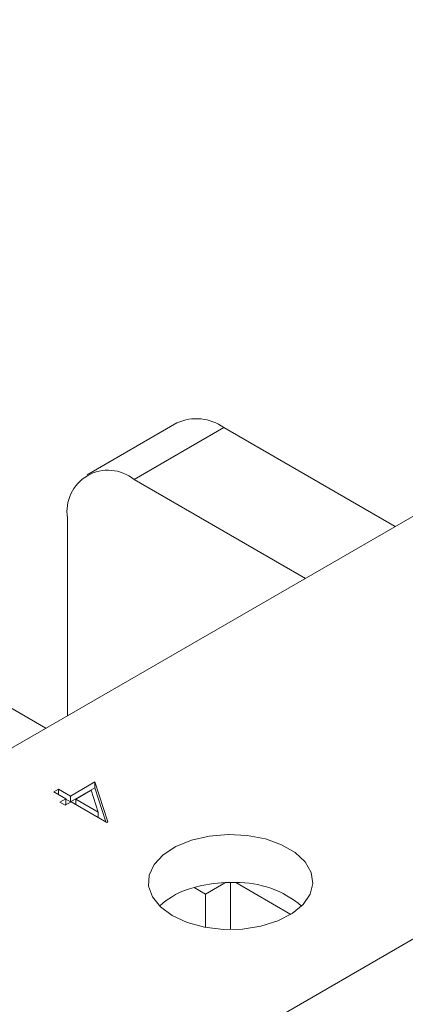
# Model space of a CAD drawing. Header units: inches. Extents: x 0.09 to 9.04, y 0 to 5.41.
# Tile 3 of 19: x 0.86 to 1.08, y 1.11 to 1.67. Entities that reach past the tile are written whole.
import ezdxf

# ---------------------------------------------------------------- set-up
doc = ezdxf.new("R2010")
doc.units = ezdxf.units.IN
doc.header["$MEASUREMENT"] = 0

msp = doc.modelspace()

# ---------------------------------------------------------------- linework, layer by layer
at = {"color": 7, "linetype": 'Continuous', "lineweight": 15}
for p, q in [((0.3298170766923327, 0.9515579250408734), (1.568668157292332, 1.666731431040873)), ((0.9475625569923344, 1.438309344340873), (0.8966508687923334, 1.408918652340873)), ((0.9742270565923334, 1.435668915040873), (0.923315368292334, 1.406278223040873)), ((0.9742270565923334, 1.435668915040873), (1.071319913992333, 1.379618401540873)), ((1.020408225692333, 1.350227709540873), (0.923315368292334, 1.406278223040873)), ((0.8856030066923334, 1.272406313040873), (0.8856030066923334, 1.384500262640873)), ((0.776237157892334, 1.321371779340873), (0.8733300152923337, 1.265321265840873)), ((0.8872589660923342, 1.226931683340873), (0.901123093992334, 1.234935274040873)), ((0.901123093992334, 1.234935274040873), (0.9084005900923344, 1.212313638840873)), ((0.901123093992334, 1.231669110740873), (0.901123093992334, 1.234935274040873)), ((0.8778913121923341, 1.229311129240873), (0.8805142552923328, 1.230825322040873)), ((0.8846360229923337, 1.225417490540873), (0.8778913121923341, 1.229311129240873)), ((0.8805142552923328, 1.230825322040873), (0.8872589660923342, 1.226931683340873)), ((0.8805142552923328, 1.227796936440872), (0.8805142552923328, 1.230825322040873)), ((0.8872589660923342, 1.223665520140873), (0.901123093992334, 1.231669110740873)), ((0.8989685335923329, 1.230230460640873), (0.8902566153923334, 1.225201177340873)), ((0.9029497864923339, 1.217873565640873), (0.8989685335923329, 1.230230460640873)), ((0.901123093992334, 1.231669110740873), (0.9073532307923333, 1.212303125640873)), ((0.8812636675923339, 1.223470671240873), (0.8846360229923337, 1.225417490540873)), ((0.8842613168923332, 1.221740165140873), (0.8812636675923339, 1.223470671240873)), ((0.8840925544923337, 1.221837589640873), (0.8846360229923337, 1.222151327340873)), ((0.887633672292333, 1.223686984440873), (0.8842613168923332, 1.221740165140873)), ((0.8846360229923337, 1.222151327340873), (0.8846360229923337, 1.225417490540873)), ((0.8846360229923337, 1.225179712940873), (0.8872589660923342, 1.223665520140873)), ((0.8872589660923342, 1.223665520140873), (0.8872589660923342, 1.226931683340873)), ((0.9078678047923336, 1.212006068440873), (0.887633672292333, 1.223686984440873)), ((0.8902566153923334, 1.222172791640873), (0.8902566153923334, 1.225201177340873)), ((0.8902566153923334, 1.225201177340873), (0.9029497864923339, 1.217873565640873)), ((0.9029497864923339, 1.214845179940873), (0.9029497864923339, 1.217873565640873)), ((0.9084005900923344, 1.212313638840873), (0.9078678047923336, 1.212006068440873)), ((0.9750758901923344, 1.177916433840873), (0.9638561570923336, 1.171439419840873)), ((0.9779982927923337, 1.177969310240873), (0.9779982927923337, 1.151307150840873)), ((1.012150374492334, 1.159887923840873), (0.9809206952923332, 1.177916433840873)), ((0.9638561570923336, 1.171439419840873), (0.9573576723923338, 1.175190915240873)), ((0.9638561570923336, 1.171439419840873), (0.9638561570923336, 1.152573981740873)), ((1.091135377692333, 1.151577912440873), (0.9049305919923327, 1.044084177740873))]:
    msp.add_line(p, q, dxfattribs=at)
at = {"color": 7, "linetype": 'Continuous', "lineweight": 15, "flags": 128}
msp.add_lwpolyline([(0.9449999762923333, 1.159197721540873), (0.953499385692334, 1.155318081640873), (0.9633195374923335, 1.152674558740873), (0.9739310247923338, 1.151409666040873), (0.9847617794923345, 1.151591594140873), (0.995227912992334, 1.153210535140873), (1.004765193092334, 1.156179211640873), (1.012859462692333, 1.160337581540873), (1.019074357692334, 1.165461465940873), (1.023074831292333, 1.171274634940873), (1.024645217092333, 1.177463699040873), (1.023700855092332, 1.183695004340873), (1.020292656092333, 1.189632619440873), (1.014604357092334, 1.194956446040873), (1.006942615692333, 1.199379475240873), (0.997720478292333, 1.202663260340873), (0.9874351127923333, 1.204630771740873), (0.9766410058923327, 1.205175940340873), (0.9659200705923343, 1.204269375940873), (0.9558502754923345, 1.201959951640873), (0.9469744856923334, 1.198372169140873), (0.939771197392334, 1.193699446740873), (0.9346287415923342, 1.188193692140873), (0.9318243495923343, 1.182151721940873), (0.9315092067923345, 1.175899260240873), (0.9337003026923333, 1.169773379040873), (0.9382795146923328, 1.164104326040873), (0.9449999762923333, 1.159197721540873)], dxfattribs=at)
at = {"color": 7, "linetype": 'Continuous', "lineweight": 15}
for centre, radius, start, end in [((0.9586046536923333, 1.413861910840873), 0.02682545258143, 54.38242252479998, 114.3071190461), ((0.9085936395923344, 1.388229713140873), 0.0232911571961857, 50.79671476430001, 189.2140369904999), ((0.9775339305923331, 1.102982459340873), 0.0749742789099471, 91.87878546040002, 105.6112580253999), ((0.9779982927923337, 1.097193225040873), 0.0807760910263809, 87.9266404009, 92.0733595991), ((0.9820573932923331, 1.121938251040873), 0.0559897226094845, 49.69745492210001, 91.16329333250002), ((0.968219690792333, 1.131439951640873), 0.0450791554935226, 103.9428735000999, 132.5706165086)]:
    msp.add_arc(centre, radius, start, end, dxfattribs=at)

doc.saveas('drawing.dxf')
